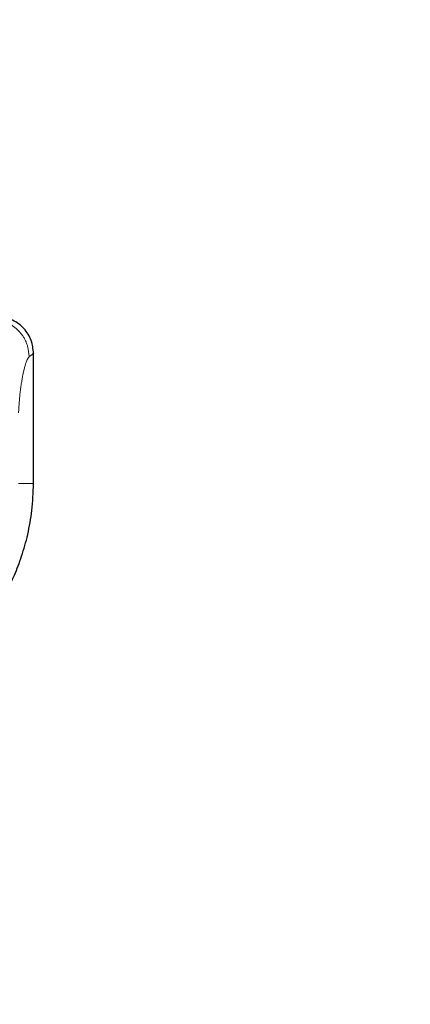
# Paper-space layout 'Inground Anchor' of a CAD drawing. Header units: millimetres. Extents: x 262 to 9484, y 125 to 8141.
# Tile 9 of 53: x 779 to 821, y 2564 to 2672. Entities that reach past the tile are written whole.
import ezdxf

# ---------------------------------------------------------------- set-up
doc = ezdxf.new("R2010")
doc.units = ezdxf.units.MM
doc.linetypes.add('PHANTOM', pattern=[12.7, 6.35, -1.27, 1.27, -1.27, 1.27, -1.27])
doc.layers.add('COMPONENT_GEOMETRY', color=7, linetype='Continuous')
doc.styles.add('SLDTEXTSTYLE0', font='TXT', dxfattribs={"width": 0.75})
doc.dimstyles.new('SLDDIMSTYLE0', dxfattribs={"dimtxt": 50, "dimasz": 3.302, "dimexe": 0, "dimexo": 0.0625, "dimgap": 12.5, "dimtad": 0, "dimtih": 1, "dimtoh": 1, "dimdec": 0, "dimrnd": 1e-09, "dimzin": 12, "dimdsep": 46, "dimtxsty": 'SLDTEXTSTYLE0', "dimsah": 1, "dimcen": 0.09, "dimadec": 0, "dimazin": 3, "dimtfac": 1, "dimtdec": 0, "dimtofl": 0, "dimtmove": 0, "dimatfit": 3, "dimfxl": 1, "dimfrac": 2, "dimtolj": 1, "dimtzin": 12, "dimarcsym": 0})

# ---------------------------------------------------------------- blocks, each defined once
blk = doc.blocks.new('_D_17')
at = {"layer": 'COMPONENT_GEOMETRY', "color": 7}
for p, q in [((4570.65, 2933.62), (4570.65, 474.94)), ((719.7, 762.67), (719.7, 474.94)), ((719.7, 478.11), (2571.28, 478.11)), ((4570.65, 478.11), (2719.06, 478.11))]:
    blk.add_line(p, q, dxfattribs=at)
for points in [[(719.7, 478.11), (723, 477.6), (723, 478.62)], [(4570.65, 478.11), (4567.34, 478.62), (4567.34, 477.6)]]:
    blk.add_solid(points, dxfattribs=at)
at = {"layer": 'COMPONENT_GEOMETRY', "color": 7, "insert": (2571.28, 502.88), "char_height": 50, "attachment_point": 1, "style": 'SLDTEXTSTYLE0'}
blk.add_mtext('3851', dxfattribs=at)

psp = doc.layouts.new('Inground Anchor')

# ---------------------------------------------------------------- linework, layer by layer
at = {"color": 7, "linetype": 'Continuous', "lineweight": 25}
psp.add_line((780.1, 2621.14), (780.1, 2635.49), dxfattribs=at)
at = {"color": 8, "linetype": 'PHANTOM', "lineweight": 18}
psp.add_line((778.46, 2621.14), (780.1, 2621.14), dxfattribs=at)
psp.add_open_spline([(779.63, 2635.01), (779.57, 2635.51), (779.46, 2636.49), (778.63, 2637.75), (777.45, 2638.69), (776.48, 2638.88), (776, 2638.98)], degree=3, dxfattribs=at)
at = {"color": 7, "linetype": 'Continuous', "lineweight": 25}
for points, knots in [([(780.1, 2635.34), (780.05, 2635.82), (779.95, 2636.81), (779.12, 2638.11), (777.9, 2639.05), (776.92, 2639.24), (776.45, 2639.33)], [0, 0, 0, 0, 0.241202, 0.5, 0.758798, 1, 1, 1, 1]), ([(763.65, 2597.64), (764.68, 2598.06), (766.6, 2598.85), (769.08, 2600.37), (771.07, 2601.86), (772.6, 2603.26), (773.77, 2604.49), (775.01, 2605.97), (776.52, 2608.11), (777.87, 2610.68), (778.86, 2613.28), (779.52, 2615.64), (780, 2618.29), (780.07, 2620.16), (780.1, 2621.14)], [0, 0, 0, 0, 0.108651, 0.203682, 0.285091, 0.352854, 0.406967, 0.452198, 0.542478, 0.663818, 0.736206, 0.816373, 0.904302, 1, 1, 1, 1])]:
    psp.add_open_spline(points, degree=3, knots=knots, dxfattribs=at)
at = {"color": 8, "linetype": 'PHANTOM', "lineweight": 18}
for points, knots in [([(779.63, 2635.01), (779.52, 2634.86), (779.3, 2634.55), (778.91, 2632.99), (778.61, 2631.02), (778.51, 2629.51), (778.47, 2628.87)], [0, 0, 0, 0, 0.273074, 0.54299, 0.807448, 1, 1, 1, 1]), ([(780.1, 2635.34), (780.1, 2635.34), (780.26, 2635.45), (779.94, 2635.23), (779.63, 2635.01)], [0, 0, 0, 0, 0.004603, 1, 1, 1, 1])]:
    psp.add_open_spline(points, degree=3, knots=knots, dxfattribs=at)

# ---------------------------------------------------------------- dimensions: what is measured, and where the dimension line sits
at = {"layer": 'COMPONENT_GEOMETRY', "color": 7}
dim = psp.add_linear_dim(base=(4570.65, 478.11), p1=(719.7, 763.94), p2=(4570.65, 2934.89), angle=0, dimstyle='SLDDIMSTYLE0', dxfattribs=at)
dim.commit()
dim.dimension.update_dxf_attribs({"geometry": '_D_17', "text_midpoint": (2645.17, 478.11), "dimtype": 160})

doc.saveas('drawing.dxf')
